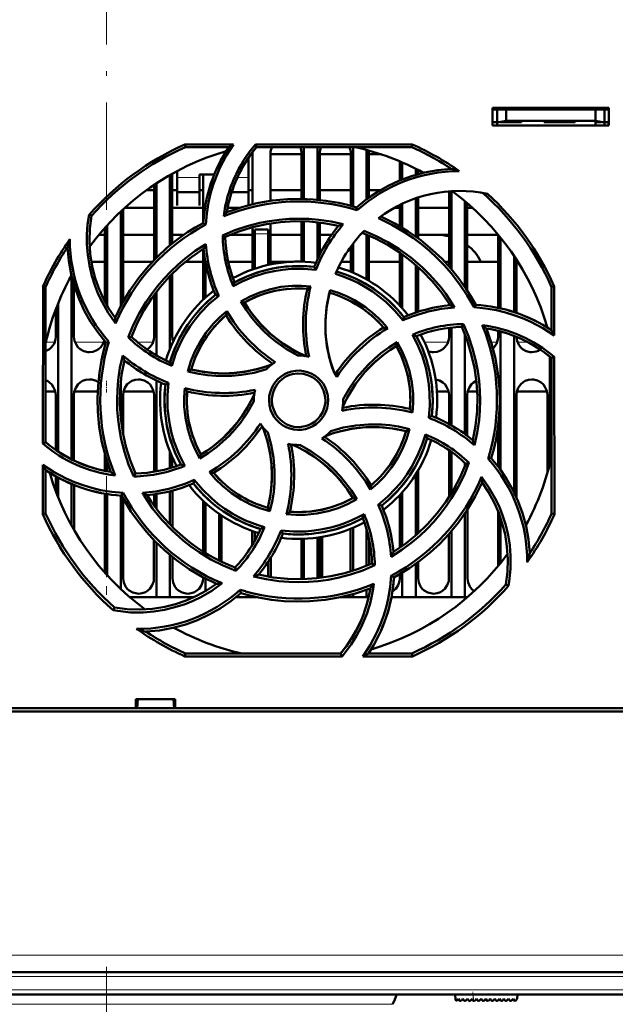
# Model space of a CAD drawing. Extents: x -1438 to 1837, y -1689 to 607.
# Tile 12 of 92: x 287 to 354, y -1484 to -1374. Entities that reach past the tile are written whole.
import ezdxf

# ---------------------------------------------------------------- set-up
doc = ezdxf.new("R2010")
doc.units = 0
doc.linetypes.add('DASHDOT', pattern=[18.5, 12, -3, 0.5, -3])

msp = doc.modelspace()

# ---------------------------------------------------------------- linework, layer by layer
at = {"color": 7, "linetype": 'DASHDOT', "lineweight": 18}
for p, q in [((296.79, -1395.23), (296.79, -1368.52)), ((296.79, -1479.81), (296.79, -1529.21)), ((414.95, -1480.9), (178.64, -1480.9)), ((414.74, -1482.4), (178.85, -1482.4))]:
    msp.add_line(p, q, dxfattribs=at)
at = {"color": 7, "lineweight": 50}
for p, q in [((339.99, -1385.8), (339.99, -1383.8)), ((339.99, -1383.8), (352.99, -1383.8)), ((339.99, -1384.01), (352.99, -1384.01)), ((340.49, -1384.01), (340.49, -1385.45)), ((341.49, -1385.28), (341.49, -1384.01)), ((351.49, -1384.01), (351.49, -1385.28)), ((352.49, -1384.01), (352.49, -1385.45)), ((352.99, -1383.8), (352.99, -1385.8)), ((339.99, -1385.4), (340.49, -1385.4)), ((340.49, -1385.45), (341.49, -1385.28)), ((341.49, -1385.4), (340.83, -1385.4)), ((341.49, -1385.28), (351.49, -1385.28)), ((343.24, -1385.4), (341.49, -1385.4)), ((343.24, -1385.28), (343.24, -1385.4)), ((343.24, -1385.28), (343.24, -1385.4)), ((343.24, -1385.28), (343.24, -1385.4)), ((343.24, -1385.4), (343.24, -1385.28)), ((343.24, -1385.28), (343.24, -1385.4)), ((345.74, -1385.4), (345.74, -1385.28)), ((347.49, -1385.4), (345.74, -1385.4)), ((349.24, -1385.4), (347.49, -1385.4)), ((349.24, -1385.28), (349.24, -1385.4)), ((349.24, -1385.28), (349.24, -1385.4)), ((349.24, -1385.28), (349.24, -1385.4)), ((349.24, -1385.28), (349.24, -1385.4)), ((349.24, -1385.28), (349.24, -1385.4)), ((349.24, -1385.28), (349.24, -1385.4)), ((349.24, -1385.28), (349.24, -1385.4)), ((351.49, -1385.28), (352.49, -1385.45)), ((352.15, -1385.4), (351.49, -1385.4)), ((351.49, -1385.4), (351.49, -1385.8)), ((352.49, -1385.4), (352.99, -1385.4)), ((352.96, -1385.8), (352.97, -1385.4)), ((352.99, -1385.8), (339.99, -1385.8)), ((340.49, -1385.8), (340.49, -1385.45)), ((352.49, -1385.45), (352.49, -1385.8)), ((305.58, -1387.91), (311.01, -1387.91)), ((305.64, -1388.2), (305.58, -1387.91)), ((310.48, -1388.2), (305.64, -1388.2)), ((313.46, -1387.91), (331, -1387.91)), ((313.59, -1388.2), (313.46, -1387.91)), ((330.94, -1388.2), (313.59, -1388.2)), ((318.89, -1388.2), (318.89, -1394)), ((320.39, -1388.2), (320.39, -1394.09)), ((324.39, -1388.2), (324.39, -1394.84)), ((325.89, -1388.51), (325.89, -1394.03)), ((331, -1387.91), (330.94, -1388.2)), ((312.69, -1391.8), (312.69, -1389.38)), ((313.13, -1389.01), (312.95, -1389.01)), ((313.13, -1394.59), (313.13, -1388.9)), ((315.15, -1388.9), (315.15, -1394.21)), ((318.63, -1389.01), (315.15, -1389.01)), ((318.63, -1394), (318.63, -1388.9)), ((320.65, -1388.9), (320.65, -1394.12)), ((324.13, -1389.01), (320.65, -1389.01)), ((324.13, -1394.77), (324.13, -1388.9)), ((326.15, -1388.9), (326.15, -1393.84)), ((327.53, -1389.01), (326.15, -1389.01)), ((329.63, -1391.92), (329.63, -1389.81)), ((304.69, -1390.88), (304.69, -1391.8)), ((329.89, -1389.92), (329.89, -1391.81)), ((331.39, -1390.62), (331.39, -1391.3)), ((331.65, -1390.76), (331.65, -1391.23)), ((303.89, -1391.32), (303.89, -1399.2)), ((304.15, -1391.18), (304.15, -1398.99)), ((304.69, -1391.8), (304.69, -1394.75)), ((307.19, -1391.25), (308.86, -1391.25)), ((307.19, -1391.8), (307.19, -1391.25)), ((307.19, -1394.75), (307.19, -1391.8)), ((307.63, -1396.56), (307.63, -1391.25)), ((312.69, -1394.7), (312.69, -1391.8)), ((301.28, -1393.01), (302.13, -1393.01)), ((302.13, -1393.01), (301.28, -1393.01)), ((302.13, -1400.84), (302.13, -1392.41)), ((302.39, -1392.24), (302.39, -1400.58)), ((304.15, -1393.01), (304.69, -1393.01)), ((304.7, -1393.01), (304.15, -1393.01)), ((307.19, -1393.01), (307.63, -1393.01)), ((307.63, -1393.01), (307.2, -1393.01)), ((312.71, -1393.01), (313.13, -1393.01)), ((313.13, -1393.01), (312.71, -1393.01)), ((315.15, -1393.01), (318.63, -1393.01)), ((318.63, -1393.01), (315.15, -1393.01)), ((320.65, -1393.01), (324.13, -1393.01)), ((324.13, -1393.01), (320.65, -1393.01)), ((326.15, -1393.01), (327.43, -1393.01)), ((327.43, -1393.01), (326.15, -1393.01)), ((335.39, -1393.13), (335.39, -1401.87)), ((304.69, -1393.25), (307.19, -1393.25)), ((310.8, -1393.25), (312.69, -1393.25)), ((331.39, -1393.92), (331.39, -1398.2)), ((331.65, -1393.84), (331.65, -1398.39)), ((335.13, -1401.57), (335.13, -1393.14)), ((298.65, -1395.16), (298.66, -1405.51)), ((302.13, -1395.01), (298.82, -1395.01)), ((307.63, -1395.01), (304.15, -1395.01)), ((304.69, -1394.75), (304.69, -1394.75)), ((307.19, -1394.75), (307.19, -1394.75)), ((311.61, -1395.01), (310.35, -1395.01)), ((324.83, -1395.27), (324.75, -1394.94)), ((329.63, -1395.01), (328.98, -1395.01)), ((329.63, -1397.06), (329.63, -1394.66)), ((329.89, -1394.53), (329.89, -1397.21)), ((335.13, -1395.01), (331.65, -1395.01)), ((336.89, -1394.25), (336.89, -1403.83)), ((337.15, -1394.47), (337.16, -1404.23)), ((337.77, -1395.01), (337.15, -1395.01)), ((295.12, -1395.9), (294.85, -1395.77)), ((298.39, -1395.4), (298.39, -1405.99)), ((296.63, -1405.49), (296.63, -1397.21)), ((296.89, -1396.92), (296.89, -1405.97)), ((307.9, -1396.86), (307.62, -1396.69)), ((313.13, -1401.88), (313.13, -1397.17)), ((313.39, -1397.9), (313.39, -1397.4)), ((314.89, -1397.4), (313.39, -1397.4)), ((314.89, -1397.9), (314.89, -1397.4)), ((315.15, -1396.74), (315.15, -1401.32)), ((318.63, -1401), (318.63, -1396.5)), ((318.89, -1396.5), (318.89, -1401.01)), ((320.39, -1396.6), (320.39, -1400.79)), ((320.65, -1396.63), (320.65, -1400.24)), ((296.63, -1398.01), (295.95, -1398.01)), ((302.13, -1398.01), (298.65, -1398.01)), ((305.46, -1398.01), (304.15, -1398.01)), ((309.8, -1398.07), (310.09, -1398.25)), ((313.13, -1398.01), (310.66, -1398.01)), ((313.39, -1401.79), (313.39, -1397.9)), ((314.89, -1397.9), (314.89, -1401.37)), ((318.63, -1398.01), (315.15, -1398.01)), ((321.99, -1398.01), (320.65, -1398.01)), ((325.89, -1398), (325.89, -1402.99)), ((326.15, -1398.1), (326.15, -1403.14)), ((335.13, -1398.01), (331.65, -1398.01)), ((340.63, -1398.01), (337.15, -1398.01)), ((340.63, -1406.17), (340.63, -1398)), ((340.89, -1398.32), (340.89, -1406.24)), ((307.63, -1405.25), (307.63, -1399.57)), ((324.13, -1402.14), (324.13, -1399.32)), ((324.39, -1398.97), (324.39, -1402.25)), ((329.63, -1405.92), (329.63, -1400.02)), ((329.89, -1400.2), (329.89, -1406.21)), ((342.39, -1400.37), (342.39, -1406.64)), ((342.65, -1400.76), (342.66, -1406.73)), ((295.11, -1401.01), (296.63, -1401.01)), ((298.65, -1401.01), (301.97, -1401.01)), ((305.63, -1401.01), (307.63, -1401.01)), ((307.89, -1405), (307.89, -1401.1)), ((310.42, -1401.01), (313.13, -1401.01)), ((315.15, -1401.01), (317.67, -1401.01)), ((320.24, -1401.92), (320.04, -1401.6)), ((323.1, -1401.01), (324.13, -1401.01)), ((326.15, -1401.01), (329.63, -1401.01)), ((331.39, -1401.38), (331.39, -1406.7)), ((331.65, -1401.61), (331.66, -1406.61)), ((334.61, -1401.01), (335.13, -1401.01)), ((337.15, -1401.01), (340.63, -1401.01)), ((342.65, -1401.01), (342.81, -1401.01)), ((292.89, -1402.63), (292.89, -1423.1)), ((303.89, -1402.61), (303.89, -1410.76)), ((304.15, -1402.35), (304.16, -1409.4)), ((289.68, -1421.34), (289.7, -1403.78)), ((289.7, -1403.78), (289.99, -1403.84)), ((289.99, -1421.2), (289.99, -1403.84)), ((293.16, -1403.59), (293.16, -1409.4)), ((346.59, -1403.84), (346.89, -1403.78)), ((346.59, -1408.68), (346.59, -1403.84)), ((346.89, -1403.78), (346.89, -1409.25)), ((302.12, -1409.4), (302.13, -1404.72)), ((302.39, -1404.36), (302.39, -1411.48)), ((309.36, -1404.82), (309, -1404.72)), ((291.39, -1405.66), (291.39, -1422.24)), ((311.82, -1405.45), (312.23, -1405.56)), ((335.13, -1405.88), (335.13, -1405.7)), ((337.92, -1406.11), (338.1, -1405.83)), ((291.12, -1409.4), (291.13, -1406.34)), ((329.97, -1407.57), (330.06, -1407.2)), ((335.12, -1409.4), (335.12, -1408.4)), ((335.39, -1408.37), (335.39, -1419.31)), ((336.72, -1407.99), (336.53, -1408.3)), ((346.12, -1408.38), (346.12, -1408.35)), ((299.24, -1409.48), (299.59, -1409.4)), ((336.89, -1409.14), (336.89, -1420.28)), ((340.62, -1409.4), (340.62, -1408.74)), ((340.89, -1408.81), (340.89, -1424.27)), ((342.39, -1409.31), (342.39, -1426.78)), ((297.08, -1409.96), (296.74, -1410.03)), ((329.34, -1410.02), (329.22, -1410.44)), ((346.39, -1411.63), (346.39, -1423.66)), ((346.59, -1411.79), (346.89, -1411.65)), ((346.59, -1429.15), (346.59, -1411.79)), ((346.89, -1411.65), (346.91, -1429.22)), ((305.9, -1413.27), (306.28, -1413.05)), ((298.39, -1414.48), (298.39, -1418.49)), ((302.39, -1414.3), (302.39, -1424.45)), ((303.73, -1414.54), (303.39, -1414.74)), ((289.99, -1415.51), (291.07, -1415.51)), ((291.12, -1422.05), (291.12, -1415.9)), ((293.16, -1415.9), (293.16, -1423.24)), ((293.21, -1415.51), (295.81, -1415.51)), ((298.66, -1415.9), (298.66, -1420.34)), ((298.71, -1415.51), (302.07, -1415.51)), ((302.12, -1424.5), (302.12, -1415.9)), ((333.76, -1415.51), (335.07, -1415.51)), ((335.12, -1419.16), (335.12, -1415.9)), ((337.16, -1415.9), (337.16, -1420.48)), ((337.21, -1415.51), (338.27, -1415.51)), ((342.66, -1415.9), (342.67, -1427.36)), ((342.71, -1415.51), (346.07, -1415.51)), ((346.12, -1424.66), (346.12, -1415.9)), ((313.29, -1416.5), (313.29, -1416.6)), ((323.29, -1416.5), (323.29, -1416.39)), ((332.85, -1418.45), (333.19, -1418.25)), ((340.62, -1423.91), (340.62, -1419.28)), ((330.69, -1419.72), (330.31, -1419.94)), ((289.99, -1421.2), (289.68, -1421.34)), ((296.62, -1424.4), (296.62, -1422.55)), ((303.89, -1422.23), (303.89, -1424.08)), ((307.24, -1422.99), (307.36, -1422.56)), ((335.12, -1427.31), (335.12, -1422.09)), ((335.39, -1422.28), (335.39, -1426.87)), ((289.67, -1429.22), (289.68, -1423.71)), ((296.89, -1423.45), (296.89, -1424.45)), ((304.16, -1422.87), (304.16, -1424)), ((336.89, -1423.5), (336.89, -1423.85)), ((337.35, -1423.51), (336.99, -1423.59)), ((339.49, -1423.04), (339.84, -1422.96)), ((289.99, -1429.15), (289.99, -1424.31)), ((291.12, -1426.62), (291.12, -1424.99)), ((299.85, -1425.01), (300.05, -1424.69)), ((331.39, -1424.78), (331.39, -1431.61)), ((331.66, -1424.33), (331.67, -1431.37)), ((291.39, -1425.15), (291.39, -1427.33)), ((292.89, -1425.86), (292.89, -1430.49)), ((293.17, -1425.98), (293.17, -1430.98)), ((306.62, -1425.4), (306.52, -1425.79)), ((296.61, -1435.76), (296.62, -1426.94)), ((296.89, -1426.99), (296.89, -1436.07)), ((298.39, -1427.16), (298.39, -1437.59)), ((298.48, -1427.16), (298.68, -1426.86)), ((302.12, -1428.26), (302.12, -1427.02)), ((302.39, -1426.98), (302.39, -1428.63)), ((303.89, -1426.68), (303.89, -1430.37)), ((304.17, -1426.6), (304.17, -1430.65)), ((329.61, -1432.98), (329.62, -1427.08)), ((329.89, -1426.78), (329.89, -1432.79)), ((298.67, -1427.5), (298.67, -1436.4)), ((307.61, -1433.41), (307.62, -1427.73)), ((307.89, -1433.58), (307.89, -1427.99)), ((324.79, -1427.55), (324.35, -1427.43)), ((327.19, -1428.17), (327.58, -1428.27)), ((289.99, -1429.15), (289.67, -1429.22)), ((309.39, -1434.4), (309.39, -1429.19)), ((309.67, -1429.37), (309.67, -1434.54)), ((315.07, -1428.91), (314.85, -1428.51)), ((336.89, -1429.16), (336.89, -1438.5)), ((337.17, -1428.74), (337.17, -1436.4)), ((340.61, -1435.01), (340.62, -1428.93)), ((346.91, -1429.22), (346.59, -1429.15)), ((340.89, -1429.68), (340.89, -1434.67)), ((313.11, -1432.67), (313.11, -1431.11)), ((313.39, -1432.2), (313.39, -1431.2)), ((316.33, -1431.04), (316.54, -1431.39)), ((324.11, -1435.63), (324.11, -1430.86)), ((324.39, -1430.74), (324.39, -1435.54)), ((325.89, -1430.93), (325.89, -1434.99)), ((335.11, -1436.4), (335.11, -1431.44)), ((335.39, -1431.12), (335.39, -1438.5)), ((302.11, -1436.4), (302.11, -1432.13)), ((302.39, -1432.42), (302.39, -1438.5)), ((318.61, -1436.4), (318.61, -1431.99)), ((318.89, -1431.98), (318.89, -1436.49)), ((320.39, -1431.85), (320.39, -1436.38)), ((320.67, -1431.81), (320.67, -1436.35)), ((320.94, -1431.77), (320.94, -1436.32)), ((326.17, -1432.02), (326.17, -1434.88)), ((303.89, -1433.78), (303.89, -1438.5)), ((304.17, -1434.01), (304.17, -1436.4)), ((314.89, -1434.54), (314.89, -1436.2)), ((315.17, -1434.1), (315.17, -1436.25)), ((326.82, -1434.94), (326.49, -1434.74)), ((331.39, -1434.79), (331.39, -1438.5)), ((331.67, -1434.59), (331.67, -1436.4)), ((311.19, -1435.19), (311.28, -1435.57)), ((329.61, -1436.4), (329.61, -1435.94)), ((329.89, -1435.77), (329.89, -1438.5)), ((307.61, -1436.4), (307.61, -1436.3)), ((307.89, -1437.82), (307.89, -1436.45)), ((318.61, -1436.49), (318.61, -1436.4)), ((328.65, -1436.1), (328.96, -1436.3)), ((341.46, -1437.09), (341.76, -1437.24)), ((311.83, -1438.05), (311.75, -1437.68)), ((311.81, -1438.06), (311.85, -1438.05)), ((324.39, -1438.15), (324.39, -1438.5)), ((325.89, -1437.67), (325.89, -1438.5)), ((302.39, -1438.5), (299.4, -1438.5)), ((303.89, -1438.5), (302.39, -1438.5)), ((306.61, -1438.5), (303.89, -1438.5)), ((313.39, -1438.5), (311.3, -1438.5)), ((313.39, -1438.5), (313.39, -1438.46)), ((313.57, -1438.5), (313.39, -1438.5)), ((324.39, -1438.5), (323.02, -1438.5)), ((325.89, -1438.5), (324.39, -1438.5)), ((326.12, -1438.5), (325.89, -1438.5)), ((329.89, -1438.5), (328.68, -1438.5)), ((331.39, -1438.5), (329.89, -1438.5)), ((335.39, -1438.5), (331.39, -1438.5)), ((336.89, -1438.5), (335.39, -1438.5)), ((337.19, -1438.5), (336.89, -1438.5)), ((297.69, -1439.66), (297.54, -1439.97)), ((305.57, -1445.13), (305.64, -1444.8)), ((305.64, -1444.8), (322.99, -1444.8)), ((322.99, -1444.8), (323.15, -1445.13)), ((326.11, -1444.8), (330.94, -1444.8)), ((330.94, -1444.8), (331.02, -1445.13)), ((323.15, -1445.13), (305.57, -1445.13)), ((331.02, -1445.13), (325.47, -1445.13)), ((300.09, -1450.9), (300.09, -1449.9)), ((300.09, -1449.9), (304.49, -1449.9)), ((300.23, -1450.9), (300.29, -1449.9)), ((304.29, -1449.9), (304.36, -1450.9)), ((304.49, -1449.9), (304.49, -1450.9)), ((423.27, -1451.3), (170.31, -1451.3)), ((180.49, -1450.9), (300.09, -1450.9)), ((300.09, -1450.9), (300.23, -1450.9)), ((300.14, -1450.9), (304.44, -1450.9)), ((304.36, -1450.9), (304.49, -1450.9)), ((304.49, -1450.9), (413.09, -1450.9)), ((395.25, -1480.4), (198.33, -1480.4)), ((395.08, -1482.9), (198.5, -1482.9)), ((335.79, -1482.9), (335.84, -1483.48)), ((342.79, -1482.9), (342.75, -1483.4)), ((336.01, -1483.54), (336.16, -1483.4)), ((336.16, -1483.4), (336.3, -1483.6)), ((336.46, -1483.61), (336.67, -1483.4)), ((336.67, -1483.4), (336.81, -1483.6)), ((336.97, -1483.61), (337.18, -1483.4)), ((337.18, -1483.4), (337.32, -1483.6)), ((337.48, -1483.61), (337.69, -1483.4)), ((337.69, -1483.4), (337.83, -1483.6)), ((338.2, -1483.4), (337.99, -1483.61)), ((338.34, -1483.6), (338.2, -1483.4)), ((338.71, -1483.4), (338.5, -1483.61)), ((338.85, -1483.6), (338.71, -1483.4)), ((339.22, -1483.4), (339.01, -1483.61)), ((339.36, -1483.6), (339.22, -1483.4)), ((339.73, -1483.4), (339.52, -1483.61)), ((339.87, -1483.6), (339.73, -1483.4)), ((340.24, -1483.4), (340.03, -1483.61)), ((340.38, -1483.6), (340.24, -1483.4)), ((340.75, -1483.4), (340.54, -1483.61)), ((340.89, -1483.6), (340.75, -1483.4)), ((341.26, -1483.4), (341.05, -1483.61)), ((341.4, -1483.6), (341.26, -1483.4)), ((341.77, -1483.4), (341.56, -1483.61)), ((341.91, -1483.6), (341.77, -1483.4)), ((342.28, -1483.4), (342.07, -1483.61)), ((342.42, -1483.59), (342.28, -1483.4)), ((342.75, -1483.4), (342.58, -1483.6))]:
    msp.add_line(p, q, dxfattribs=at)
at = {"color": 7, "linetype": 'DASHDOT', "lineweight": 18, "ltscale": 0.003525}
for p, q in [((341.49, -1385.27), (341.49, -1385.41)), ((347.49, -1385.27), (347.49, -1385.41))]:
    msp.add_line(p, q, dxfattribs=at)
at = {"color": 7, "lineweight": 18}
for p, q in [((307.19, -1391.62), (304.69, -1391.62)), ((312.69, -1391.62), (311.43, -1391.62)), ((313.39, -1397.9), (314.89, -1397.9)), ((290.03, -1410.01), (291, -1410.01)), ((293.28, -1410.01), (296.5, -1410.01)), ((300.28, -1410.01), (302, -1410.01)), ((332.37, -1410.01), (335, -1410.01)), ((339.84, -1410.01), (340.5, -1410.01)), ((342.78, -1410.01), (343.92, -1410.01)), ((395.25, -1478.53), (198.33, -1478.53)), ((395.25, -1480.9), (198.33, -1480.9)), ((395.08, -1482.4), (198.5, -1482.4)), ((337.86, -1483.63), (337.8, -1482.9)), ((296.79, -1484.01), (264.79, -1484.01)), ((328.79, -1484.01), (296.79, -1484.01))]:
    msp.add_line(p, q, dxfattribs=at)
at = {"color": 7, "linetype": 'DASHDOT', "lineweight": 18, "ltscale": 0.045015}
msp.add_line((315.04, -1397.9), (313.24, -1397.9), dxfattribs=at)
at = {"color": 7, "linetype": 'DASHDOT', "lineweight": 18, "ltscale": 0.033011}
msp.add_line((296.79, -1415.62), (296.79, -1414.3), dxfattribs=at)
at = {"color": 7, "linetype": 'DASHDOT', "lineweight": 18, "ltscale": 0.331921}
msp.add_line((296.79, -1424.99), (296.79, -1438.26), dxfattribs=at)
at = {"color": 7, "linetype": 'DASHDOT', "lineweight": 18, "ltscale": 0.083102}
msp.add_line((296.79, -1485.94), (296.79, -1482.62), dxfattribs=at)
at = {"color": 7, "linetype": 'DASHDOT', "lineweight": 18, "ltscale": 0.028003}
msp.add_line((337.87, -1483.74), (337.78, -1482.63), dxfattribs=at)
at = {"color": 7, "lineweight": 50}
for points in [[(311.01, -1387.91), (310.19, -1389.19), (309.49, -1390.53), (309.09, -1391.47), (308.74, -1392.43), (308.45, -1393.4), (308.22, -1394.39), (308.01, -1395.62), (307.9, -1396.86)], [(324.75, -1394.94), (325.88, -1394.03), (327.07, -1393.23), (328.31, -1392.53), (329.59, -1391.93), (330.93, -1391.44), (332.37, -1391.04), (333.85, -1390.77), (335.37, -1390.63)], [(310.27, -1395.47), (311.93, -1394.91), (313.62, -1394.48), (315.32, -1394.19), (317.03, -1394.03), (318.47, -1394), (319.91, -1394.05), (321.34, -1394.2), (322.78, -1394.45), (323.77, -1394.67), (324.75, -1394.94)], [(297.82, -1407.9), (297, -1406.73), (296.3, -1405.5), (295.88, -1404.63), (295.53, -1403.73), (295.16, -1402.6), (294.89, -1401.43), (294.7, -1400.25), (294.61, -1399.06), (294.61, -1397.96), (294.69, -1396.86), (294.85, -1395.77)], [(295.12, -1395.9), (294.94, -1397.32), (294.9, -1398.74), (294.99, -1400.14), (295.2, -1401.51), (295.51, -1402.73), (295.91, -1403.91), (296.41, -1405.07), (297.03, -1406.21), (297.76, -1407.3)], [(309.79, -1398.07), (311.15, -1397.5), (312.54, -1397.04), (313.95, -1396.67), (315.04, -1396.47), (316.13, -1396.32), (317.24, -1396.23), (318.35, -1396.21), (319.45, -1396.24), (320.54, -1396.33), (321.92, -1396.53), (323.29, -1396.83)], [(337.92, -1406.11), (337.15, -1404.78), (336.3, -1403.51), (335.37, -1402.3), (334.6, -1401.43), (333.8, -1400.6), (332.94, -1399.81), (332.05, -1399.06), (331.13, -1398.38), (330.18, -1397.74), (328.73, -1396.89), (327.22, -1396.16)], [(327.48, -1395.96), (329.06, -1396.74), (330.55, -1397.63), (331.96, -1398.62), (333.28, -1399.72), (334.33, -1400.71), (335.3, -1401.77), (336.21, -1402.89), (337.05, -1404.07), (337.59, -1404.94), (338.1, -1405.83)], [(297.76, -1407.3), (298.53, -1405.73), (299.42, -1404.24), (300.42, -1402.83), (301.51, -1401.5), (302.51, -1400.46), (303.56, -1399.48), (304.68, -1398.57), (305.87, -1397.73), (306.73, -1397.19), (307.62, -1396.69)], [(322.76, -1397), (321.13, -1396.7), (319.51, -1396.53), (317.88, -1396.5), (316.26, -1396.6), (314.68, -1396.82), (313.13, -1397.17), (311.6, -1397.65), (310.09, -1398.25)], [(335.24, -1405.87), (334.3, -1404.51), (333.27, -1403.24), (332.14, -1402.06), (330.92, -1400.99), (329.65, -1400.03), (328.3, -1399.18), (326.88, -1398.43), (325.39, -1397.8)], [(325.61, -1397.57), (326.96, -1398.15), (328.26, -1398.82), (329.5, -1399.58), (330.85, -1400.56), (332.12, -1401.64), (332.9, -1402.41), (333.65, -1403.22), (334.22, -1403.91), (334.76, -1404.62), (335.26, -1405.36), (335.74, -1406.13)], [(296.74, -1410.03), (295.83, -1408.9), (295.02, -1407.72), (294.32, -1406.48), (293.73, -1405.19), (293.24, -1403.86), (292.84, -1402.42), (292.57, -1400.93), (292.42, -1399.41)], [(299.24, -1409.48), (299.8, -1408.11), (300.45, -1406.8), (301.2, -1405.55), (301.82, -1404.64), (302.49, -1403.76), (303.21, -1402.91), (303.98, -1402.11), (304.78, -1401.36), (305.61, -1400.65), (306.73, -1399.81), (307.92, -1399.05)], [(307.67, -1399.55), (306.3, -1400.49), (305.03, -1401.52), (303.86, -1402.65), (302.79, -1403.86), (301.83, -1405.13), (300.98, -1406.48), (300.23, -1407.9), (299.59, -1409.4)], [(320.24, -1401.92), (318.84, -1401.8), (317.45, -1401.82), (316.5, -1401.91), (315.56, -1402.06), (314.62, -1402.27), (313.28, -1402.68), (311.99, -1403.21), (310.97, -1403.74)], [(311.12, -1403.32), (312.5, -1402.65), (313.91, -1402.14), (315.36, -1401.77), (316.84, -1401.55), (318.35, -1401.49), (319.2, -1401.52), (320.04, -1401.6)], [(329.97, -1407.57), (329.07, -1406.51), (328.07, -1405.53), (327.35, -1404.93), (326.57, -1404.36), (325.76, -1403.85), (324.94, -1403.39), (324.1, -1402.99), (323.27, -1402.66), (322.42, -1402.38)], [(311.82, -1405.45), (312.86, -1404.9), (313.94, -1404.45), (315.05, -1404.11), (316.32, -1403.84), (317.61, -1403.71), (318.62, -1403.7), (319.64, -1403.77)], [(319.27, -1404.03), (318.05, -1403.99), (316.85, -1404.07), (315.67, -1404.26), (314.51, -1404.57), (313.39, -1404.99), (312.23, -1405.56)], [(309.36, -1404.82), (308.29, -1405.72), (307.32, -1406.72), (306.72, -1407.46), (306.16, -1408.23), (305.64, -1409.04), (305.18, -1409.87), (304.57, -1411.24), (304.1, -1412.66)], [(322.3, -1413.5), (321.82, -1412.06), (321.48, -1410.59), (321.3, -1409.1), (321.28, -1407.61), (321.42, -1406.11), (321.58, -1405.15), (321.81, -1404.19)], [(321.73, -1404.48), (321.44, -1405.97), (321.29, -1407.47), (321.3, -1408.97), (321.46, -1410.46), (321.78, -1411.93), (322.02, -1412.72), (322.3, -1413.5)], [(318.19, -1411.5), (316.95, -1410.79), (315.78, -1409.98), (315.04, -1409.37), (314.34, -1408.72), (313.68, -1408.03), (313.06, -1407.29), (312.41, -1406.4), (311.82, -1405.45)], [(312.23, -1405.56), (312.65, -1406.22), (313.09, -1406.84), (314.07, -1408.01), (315.15, -1409.07), (315.85, -1409.65), (316.59, -1410.19), (317.37, -1410.69), (318.17, -1411.14), (319.01, -1411.55)], [(346.89, -1409.25), (345.62, -1408.43), (344.28, -1407.73), (343.34, -1407.32), (342.38, -1406.97), (341.42, -1406.68), (340.43, -1406.44), (339.18, -1406.23), (337.92, -1406.11)], [(305.9, -1413.27), (306.25, -1412.14), (306.69, -1411.06), (307.23, -1410.03), (307.94, -1408.94), (308.76, -1407.93), (309.47, -1407.21), (310.25, -1406.54)], [(337.78, -1420.97), (338.09, -1419.34), (338.26, -1417.71), (338.29, -1416.08), (338.19, -1414.46), (337.96, -1412.89), (337.61, -1411.33), (337.14, -1409.8), (336.53, -1408.29)], [(336.72, -1407.99), (337.29, -1409.35), (337.76, -1410.73), (338.12, -1412.14), (338.33, -1413.23), (338.48, -1414.33), (338.57, -1415.43), (338.6, -1416.54), (338.57, -1417.64), (338.48, -1418.73), (338.27, -1420.13), (337.97, -1421.53)], [(339.31, -1408.47), (339.87, -1410.14), (340.3, -1411.82), (340.59, -1413.52), (340.76, -1415.23), (340.79, -1416.67), (340.73, -1418.11), (340.59, -1419.55), (340.34, -1420.98), (340.11, -1421.97), (339.84, -1422.96)], [(289.99, -1411.02), (290.42, -1410.79), (290.65, -1410.58), (290.93, -1410.18), (291.09, -1409.72), (291.12, -1409.4)], [(293.16, -1409.4), (293.23, -1409.86), (293.43, -1410.31), (293.61, -1410.56), (293.84, -1410.77), (294.25, -1411.01), (294.71, -1411.12), (294.89, -1411.13)], [(301.36, -1410.83), (301.65, -1410.58), (301.93, -1410.18), (302.09, -1409.72), (302.12, -1409.4)], [(332.85, -1418.45), (332.97, -1417.07), (332.95, -1415.68), (332.87, -1414.74), (332.72, -1413.79), (332.51, -1412.85), (332.1, -1411.51), (331.57, -1410.21), (331.04, -1409.18)], [(331.47, -1409.33), (332.13, -1410.7), (332.65, -1412.11), (333.02, -1413.57), (333.24, -1415.05), (333.3, -1416.55), (333.27, -1417.4), (333.19, -1418.25)], [(333.39, -1411.13), (333.78, -1411.08), (334.16, -1410.95), (334.42, -1410.79), (334.65, -1410.58), (334.93, -1410.18), (335.09, -1409.72), (335.12, -1409.4)], [(340.03, -1410.7), (340.15, -1410.58), (340.43, -1410.18), (340.59, -1409.72), (340.62, -1409.4)], [(342.66, -1409.42), (342.73, -1409.87), (342.93, -1410.31), (343.11, -1410.56), (343.34, -1410.77), (343.75, -1411.01), (344.21, -1411.12), (344.39, -1411.13)], [(294.89, -1411.13), (295.28, -1411.08), (295.66, -1410.95), (295.92, -1410.79), (296.15, -1410.58), (296.4, -1410.23), (296.56, -1409.83)], [(297.27, -1424.52), (296.71, -1422.85), (296.28, -1421.17), (295.99, -1419.47), (295.83, -1417.76), (295.79, -1416.32), (295.85, -1414.88), (296, -1413.45), (296.24, -1412.01), (296.47, -1411.02), (296.74, -1410.03)], [(329.22, -1410.44), (328.57, -1410.85), (327.94, -1411.3), (326.77, -1412.27), (325.71, -1413.36), (325.13, -1414.06), (324.59, -1414.79), (324.09, -1415.57), (323.64, -1416.38), (323.24, -1417.21)], [(323.29, -1416.39), (323.99, -1415.14), (324.81, -1413.97), (325.42, -1413.23), (326.07, -1412.53), (326.77, -1411.87), (327.5, -1411.25), (328.39, -1410.6), (329.33, -1410.02)], [(330.75, -1417.47), (330.79, -1416.26), (330.72, -1415.06), (330.53, -1413.88), (330.22, -1412.72), (329.79, -1411.59), (329.22, -1410.43)], [(329.33, -1410.02), (329.88, -1411.05), (330.33, -1412.12), (330.68, -1413.23), (330.95, -1414.5), (331.09, -1415.79), (331.1, -1416.82), (331.03, -1417.86)], [(299.85, -1425.02), (299.28, -1423.66), (298.81, -1422.27), (298.45, -1420.85), (298.25, -1419.77), (298.1, -1418.68), (298.01, -1417.57), (297.98, -1416.46), (298.02, -1415.36), (298.11, -1414.27), (298.31, -1412.87), (298.62, -1411.48)], [(298.8, -1412.02), (298.49, -1413.65), (298.33, -1415.28), (298.29, -1416.91), (298.39, -1418.53), (298.62, -1420.1), (298.97, -1421.66), (299.44, -1423.19), (300.05, -1424.7)], [(306.27, -1413.05), (307.77, -1413.35), (309.27, -1413.5), (310.77, -1413.49), (312.26, -1413.32), (313.73, -1413), (314.52, -1412.77), (315.3, -1412.49)], [(306.28, -1413.05), (307.49, -1413.3), (308.71, -1413.45), (309.92, -1413.49), (311.13, -1413.44), (312.33, -1413.29), (313.53, -1413.05), (314.42, -1412.8), (315.3, -1412.49)], [(314.68, -1413.03), (313.31, -1413.42), (311.9, -1413.67), (310.47, -1413.79), (309.04, -1413.78), (308.09, -1413.69), (307.14, -1413.55), (305.9, -1413.27)], [(314.98, -1416.5), (315.01, -1416.05), (315.1, -1415.62), (315.24, -1415.21), (315.44, -1414.82), (315.7, -1414.44), (316, -1414.11), (316.33, -1413.83), (316.7, -1413.6), (317.11, -1413.41), (317.54, -1413.28), (317.97, -1413.2), (318.41, -1413.19), (318.84, -1413.24), (319.28, -1413.34), (319.7, -1413.51), (320.09, -1413.72), (320.43, -1413.98), (320.75, -1414.29), (321.02, -1414.64), (321.25, -1415.03), (321.42, -1415.43), (321.56, -1415.95), (321.6, -1416.5)], [(321.29, -1416.5), (321.24, -1415.95), (321.08, -1415.41), (320.82, -1414.89), (320.58, -1414.56), (320.3, -1414.26), (319.96, -1414.01), (319.6, -1413.8), (319.21, -1413.64), (318.81, -1413.54), (318.19, -1413.5), (317.57, -1413.58), (317.18, -1413.71), (316.8, -1413.89), (316.44, -1414.13), (316.14, -1414.4), (315.88, -1414.71), (315.59, -1415.21), (315.39, -1415.74), (315.3, -1416.29), (315.29, -1416.5)], [(291.12, -1415.9), (291.05, -1415.43), (290.85, -1414.98), (290.67, -1414.73), (290.44, -1414.52), (290.23, -1414.38), (289.99, -1414.27)], [(294.89, -1414.16), (294.5, -1414.21), (294.13, -1414.34), (293.86, -1414.5), (293.63, -1414.71), (293.36, -1415.11), (293.2, -1415.57), (293.16, -1415.9)], [(300.39, -1414.16), (300, -1414.21), (299.63, -1414.34), (299.36, -1414.5), (299.13, -1414.71), (298.86, -1415.11), (298.7, -1415.57), (298.66, -1415.9)], [(302.12, -1415.9), (302.05, -1415.43), (301.85, -1414.98), (301.67, -1414.73), (301.44, -1414.52), (301.03, -1414.28), (300.57, -1414.17), (300.39, -1414.16)], [(305.11, -1423.66), (304.45, -1422.29), (303.93, -1420.88), (303.56, -1419.42), (303.35, -1417.94), (303.29, -1416.44), (303.32, -1415.59), (303.39, -1414.74)], [(303.73, -1414.54), (303.62, -1415.94), (303.64, -1417.35), (303.73, -1418.29), (303.88, -1419.23), (304.09, -1420.18), (304.35, -1421.08), (304.88, -1422.49), (305.56, -1423.82)], [(307.24, -1422.99), (306.69, -1421.94), (306.24, -1420.86), (305.89, -1419.74), (305.62, -1418.47), (305.49, -1417.18), (305.48, -1416.16), (305.55, -1415.13)], [(335.12, -1415.9), (335.05, -1415.43), (334.85, -1414.98), (334.67, -1414.73), (334.44, -1414.52), (334.05, -1414.29), (333.62, -1414.18)], [(338.17, -1414.32), (337.86, -1414.5), (337.63, -1414.71), (337.36, -1415.11), (337.2, -1415.57), (337.16, -1415.9)], [(344.39, -1414.16), (344, -1414.21), (343.63, -1414.34), (343.36, -1414.5), (343.13, -1414.71), (342.86, -1415.11), (342.7, -1415.57), (342.66, -1415.9)], [(346.12, -1415.9), (346.05, -1415.43), (345.85, -1414.98), (345.67, -1414.73), (345.44, -1414.52), (345.03, -1414.28), (344.57, -1414.17), (344.39, -1414.16)], [(305.83, -1415.52), (305.79, -1416.73), (305.86, -1417.93), (306.06, -1419.12), (306.37, -1420.27), (306.79, -1421.4), (307.36, -1422.56)], [(307.36, -1422.56), (308.01, -1422.14), (308.64, -1421.69), (309.81, -1420.72), (310.87, -1419.63), (311.45, -1418.93), (311.99, -1418.2), (312.49, -1417.42), (312.94, -1416.61), (313.34, -1415.78)], [(313.29, -1416.6), (312.59, -1417.85), (311.78, -1419.02), (311.17, -1419.76), (310.52, -1420.46), (309.82, -1421.12), (309.09, -1421.74), (308.19, -1422.4), (307.24, -1422.99)], [(321.6, -1416.5), (321.57, -1416.94), (321.49, -1417.37), (321.34, -1417.78), (321.14, -1418.18), (320.89, -1418.55), (320.59, -1418.88), (320.26, -1419.16), (319.89, -1419.4), (319.48, -1419.58), (319.05, -1419.72), (318.62, -1419.79), (318.18, -1419.81), (317.74, -1419.76), (317.31, -1419.66), (316.89, -1419.49), (316.5, -1419.28), (316.15, -1419.02), (315.84, -1418.72), (315.56, -1418.37), (315.33, -1417.98), (315.16, -1417.57), (315.03, -1417.04), (314.98, -1416.5)], [(315.29, -1416.5), (315.35, -1417.04), (315.5, -1417.58), (315.76, -1418.1), (316, -1418.43), (316.29, -1418.73), (316.62, -1418.98), (316.98, -1419.19), (317.37, -1419.35), (317.77, -1419.45), (318.39, -1419.49), (319.01, -1419.41), (319.4, -1419.28), (319.78, -1419.1), (320.14, -1418.86), (320.44, -1418.59), (320.7, -1418.28), (320.99, -1417.78), (321.19, -1417.25), (321.28, -1416.7), (321.29, -1416.5)], [(314.85, -1428.51), (315.14, -1427.02), (315.29, -1425.52), (315.28, -1424.02), (315.12, -1422.53), (314.8, -1421.06), (314.56, -1420.27), (314.28, -1419.49)], [(314.85, -1428.51), (315.1, -1427.3), (315.24, -1426.08), (315.29, -1424.86), (315.24, -1423.66), (315.09, -1422.46), (314.84, -1421.26), (314.59, -1420.37), (314.28, -1419.49)], [(330.31, -1419.94), (328.81, -1419.64), (327.31, -1419.5), (325.81, -1419.5), (324.33, -1419.67), (322.85, -1419.99), (322.06, -1420.22), (321.28, -1420.5)], [(330.31, -1419.94), (329.09, -1419.69), (327.87, -1419.54), (326.66, -1419.5), (325.46, -1419.55), (324.25, -1419.7), (323.06, -1419.94), (322.16, -1420.19), (321.28, -1420.5)], [(321.91, -1419.95), (323.29, -1419.56), (324.69, -1419.31), (326.12, -1419.19), (327.56, -1419.21), (328.51, -1419.29), (329.46, -1419.44), (330.69, -1419.72)], [(314.84, -1420.11), (315.22, -1421.49), (315.48, -1422.9), (315.6, -1424.33), (315.58, -1425.76), (315.5, -1426.72), (315.36, -1427.66), (315.07, -1428.91)], [(330.69, -1419.72), (330.35, -1420.84), (329.91, -1421.91), (329.38, -1422.93), (328.67, -1424.02), (327.85, -1425.04), (327.12, -1425.79), (326.33, -1426.48)], [(327.19, -1428.17), (328.25, -1427.28), (329.22, -1426.29), (329.82, -1425.56), (330.39, -1424.79), (330.91, -1423.98), (331.57, -1422.74), (332.11, -1421.44), (332.47, -1420.32)], [(324.35, -1427.43), (323.94, -1426.77), (323.49, -1426.15), (322.51, -1424.98), (321.43, -1423.92), (320.73, -1423.34), (319.99, -1422.8), (319.22, -1422.3), (318.41, -1421.85), (317.57, -1421.44)], [(318.41, -1421.49), (319.66, -1422.2), (320.83, -1423.01), (321.57, -1423.62), (322.27, -1424.27), (322.93, -1424.97), (323.55, -1425.71), (324.2, -1426.6), (324.79, -1427.55)], [(289.68, -1423.71), (290.95, -1424.54), (292.29, -1425.24), (293.22, -1425.65), (294.18, -1426), (295.15, -1426.29), (296.14, -1426.53), (297.4, -1426.74), (298.68, -1426.86)], [(337.35, -1423.51), (336.8, -1424.87), (336.15, -1426.18), (335.41, -1427.44), (334.79, -1428.35), (334.12, -1429.24), (333.4, -1430.08), (332.64, -1430.89), (331.84, -1431.64), (331.01, -1432.35), (329.85, -1433.21), (328.63, -1433.99)], [(328.91, -1433.44), (330.28, -1432.51), (331.55, -1431.47), (332.72, -1430.34), (333.8, -1429.13), (334.75, -1427.86), (335.61, -1426.51), (336.35, -1425.09), (336.99, -1423.59)], [(339.84, -1422.96), (340.75, -1424.09), (341.56, -1425.27), (342.26, -1426.51), (342.85, -1427.8), (343.34, -1429.13), (343.74, -1430.57), (344.01, -1432.06), (344.16, -1433.58)], [(315.07, -1428.91), (313.96, -1428.57), (312.89, -1428.13), (311.87, -1427.6), (310.78, -1426.89), (309.76, -1426.06), (309.01, -1425.33), (308.31, -1424.53)], [(306.62, -1425.4), (307.53, -1426.47), (308.53, -1427.45), (309.27, -1428.06), (310.04, -1428.62), (310.85, -1429.14), (311.67, -1429.59), (312.35, -1429.92), (313.05, -1430.21), (313.76, -1430.46), (314.48, -1430.67)], [(338.83, -1425.69), (338.05, -1427.26), (337.16, -1428.75), (336.16, -1430.16), (335.07, -1431.49), (334.07, -1432.53), (333.02, -1433.51), (331.9, -1434.42), (330.71, -1435.26), (329.85, -1435.8), (328.96, -1436.3)], [(338.75, -1425.06), (339.58, -1426.23), (340.29, -1427.46), (340.71, -1428.33), (341.07, -1429.22), (341.44, -1430.36), (341.72, -1431.52), (341.9, -1432.7), (342, -1433.9), (341.99, -1435.33), (341.84, -1436.75), (341.76, -1437.24)], [(341.46, -1437.09), (341.64, -1435.67), (341.69, -1434.25), (341.6, -1432.85), (341.38, -1431.48), (341.07, -1430.26), (340.67, -1429.08), (340.17, -1427.92), (339.55, -1426.78), (338.83, -1425.69)], [(309.1, -1437.03), (307.52, -1436.25), (306.03, -1435.36), (304.62, -1434.37), (303.3, -1433.27), (302.26, -1432.28), (301.28, -1431.22), (300.37, -1430.1), (299.53, -1428.92), (298.99, -1428.05), (298.48, -1427.16)], [(301.04, -1427.23), (301.96, -1428.59), (302.99, -1429.87), (304.13, -1431.07), (305.36, -1432.17), (306.24, -1432.86), (307.15, -1433.49), (308.47, -1434.29), (309.84, -1434.98), (311.28, -1435.57)], [(324.79, -1427.55), (323.76, -1428.1), (322.7, -1428.54), (321.6, -1428.89), (320.33, -1429.16), (319.03, -1429.3), (317.97, -1429.31), (316.91, -1429.24)], [(317.31, -1428.96), (318.53, -1429), (319.73, -1428.92), (320.91, -1428.73), (322.07, -1428.42), (323.2, -1428), (324.35, -1427.43)], [(316.33, -1431.04), (317.7, -1431.16), (319.08, -1431.15), (320.02, -1431.06), (320.96, -1430.91), (321.9, -1430.71), (322.81, -1430.45), (323.54, -1430.19), (324.25, -1429.9), (324.94, -1429.58), (325.62, -1429.21)], [(325.46, -1429.67), (324.09, -1430.34), (322.67, -1430.85), (321.22, -1431.22), (319.74, -1431.44), (318.23, -1431.5), (317.39, -1431.47), (316.54, -1431.39)], [(326.82, -1434.94), (325.47, -1435.51), (324.08, -1435.98), (322.67, -1436.34), (321.58, -1436.55), (320.48, -1436.7), (319.38, -1436.79), (318.27, -1436.82), (317.18, -1436.79), (316.09, -1436.7), (314.65, -1436.49), (313.23, -1436.18)], [(313.82, -1435.99), (315.45, -1436.29), (317.08, -1436.46), (318.7, -1436.49), (320.32, -1436.39), (321.9, -1436.17), (323.45, -1435.82), (324.99, -1435.34), (326.49, -1434.74)], [(309.74, -1436.95), (308.58, -1437.78), (307.35, -1438.49), (306.48, -1438.91), (305.59, -1439.27), (304.45, -1439.64), (303.29, -1439.92), (302.11, -1440.11), (300.92, -1440.21), (299.49, -1440.2), (298.06, -1440.05), (297.54, -1439.97)], [(297.69, -1439.66), (299.12, -1439.84), (300.53, -1439.89), (301.93, -1439.8), (303.31, -1439.58), (304.52, -1439.28), (305.71, -1438.88), (306.87, -1438.37), (308, -1437.76), (309.1, -1437.03)], [(298.67, -1436.4), (298.74, -1436.86), (298.94, -1437.3), (299.12, -1437.56), (299.35, -1437.77), (299.76, -1438), (300.22, -1438.11), (300.39, -1438.12)], [(300.39, -1438.12), (300.79, -1438.07), (301.16, -1437.94), (301.42, -1437.77), (301.65, -1437.56), (301.92, -1437.16), (302.08, -1436.7), (302.11, -1436.4)], [(304.17, -1436.4), (304.24, -1436.86), (304.44, -1437.3), (304.62, -1437.56), (304.85, -1437.77), (305.26, -1438), (305.72, -1438.11), (305.89, -1438.12)], [(305.89, -1438.12), (306.29, -1438.07), (306.66, -1437.94), (306.92, -1437.77), (307.15, -1437.56), (307.42, -1437.16), (307.58, -1436.7), (307.61, -1436.4)], [(325.47, -1445.13), (326.3, -1443.86), (327.01, -1442.52), (327.42, -1441.59), (327.77, -1440.63), (328.07, -1439.66), (328.31, -1438.68), (328.52, -1437.4), (328.65, -1436.1)], [(328.79, -1437.86), (329.15, -1437.56), (329.42, -1437.16), (329.58, -1436.7), (329.61, -1436.4)], [(331.67, -1436.4), (331.74, -1436.86), (331.94, -1437.3), (332.12, -1437.56), (332.35, -1437.77), (332.76, -1438), (333.22, -1438.11), (333.39, -1438.12)], [(333.39, -1438.12), (333.79, -1438.07), (334.16, -1437.94), (334.42, -1437.77), (334.65, -1437.56), (334.92, -1437.16), (335.08, -1436.7), (335.11, -1436.4)], [(337.17, -1436.4), (337.24, -1436.86), (337.44, -1437.3), (337.62, -1437.56), (337.93, -1437.83)], [(311.83, -1438.05), (310.7, -1438.96), (309.51, -1439.76), (308.28, -1440.46), (306.99, -1441.06), (305.66, -1441.55), (304.21, -1441.95), (302.73, -1442.22), (301.21, -1442.36)], [(326.31, -1437.52), (324.65, -1438.08), (322.97, -1438.51), (321.26, -1438.8), (319.55, -1438.96), (318.11, -1438.99), (316.68, -1438.94), (315.24, -1438.79), (313.81, -1438.55), (312.82, -1438.32), (311.83, -1438.05)]]:
    msp.add_lwpolyline(points, dxfattribs=at)
for centre, radius, start, end in [((318.27, -1416.49), 31.27, 113.9462, 138.4836), ((318.29, -1416.5), 29, 106.2315, 143.7055), ((325.1, -1397.84), 17.51, 146.5977, 176.2301), ((325.07, -1397.84), 15.28, 139.4824, 172.7954), ((325.12, -1397.85), 15.04, 140.0655, 170.9045), ((328.51, -1421.67), 38.02, 117.4073, 118.3144), ((316.92, -1388.93), 1.77, 155.5602, 178.9273), ((316.86, -1388.93), 1.77, 1.0727, 24.4421), ((322.42, -1388.93), 1.77, 155.5602, 178.9273), ((322.36, -1388.93), 1.77, 1.0727, 24.4421), ((318.29, -1416.5), 29, 61.2346, 77.3856), ((327.71, -1388.9), 1.56, 168.3955, 179.7115), ((318.31, -1416.45), 30.95, 56.5499, 65.9119), ((318.31, -1416.5), 31.28, 54.9732, 66.0518), ((311.7, -1388.9), 1.43, 0.0335, 4.9192), ((336.29, -1408.09), 17.2, 90.1057, 131.8026), ((329.38, -1412.75), 22.92, 72.5342, 74.849), ((336.29, -1408.1), 15, 77.9013, 127.2204), ((318.29, -1416.5), 29, 16.2315, 53.7112), ((318.34, -1416.49), 31.25, 24.004, 47.5394), ((318.29, -1416.48), 22.2, 72.8817, 112.171), ((326.26, -1408.44), 20.58, 140.9603, 142.5579), ((318.29, -1416.48), 22.19, 117.921, 157.2557), ((336.2, -1408.05), 17.4, 140.5836, 158.2404), ((336.31, -1408.09), 17.22, 139.1507, 158.9948), ((329.85, -1417.73), 21.9, 107.4313, 108.8722), ((318.27, -1416.51), 31.28, 144.8592, 155.9889), ((314.55, -1405.41), 22.92, 162.4699, 164.8432), ((309.9, -1398.48), 17.21, 180.0839, 221.8335), ((325.18, -1397.83), 15.38, 180.9083, 202.6127), ((324.97, -1397.86), 14.89, 181.5346, 201.5293), ((336.29, -1408.1), 15, 135.4073, 157.5941), ((333.79, -1403.51), 5.5, 75.9197, 90), ((318.24, -1416.47), 30.95, 146.5499, 155.9119), ((327.48, -1409.26), 22.06, 152.4404, 153.8818), ((324.98, -1397.86), 17.4, 185.5807, 203.2376), ((325.03, -1397.83), 17.16, 184.1017, 204.0342), ((333.79, -1403.51), 5.5, 27.0357, 52.3229), ((318.29, -1416.5), 15.5, 82.7584, 118.2828), ((318.29, -1416.49), 14.99, 83.2757, 118.5529), ((318.29, -1416.5), 15.5, 37.7587, 73.2846), ((318.29, -1416.5), 29, 151.2345, 167.3963), ((318.3, -1416.49), 14.99, 38.2765, 73.5554), ((331.81, -1410.79), 21.99, 160.1302, 161.2944), ((318.29, -1416.49), 12.49, 85.4943, 119.0148), ((336.07, -1408.1), 17.28, 166.4009, 191.5798), ((336.37, -1408.09), 17.28, 165.5243, 191.8456), ((329.31, -1417.71), 16.97, 124.7597, 126.2991), ((318.29, -1416.5), 15.5, 127.7586, 163.2809), ((318.28, -1416.49), 14.99, 128.2762, 163.5492), ((336.29, -1408.1), 15, 164.888, 180), ((318.3, -1416.49), 12.49, 40.493, 74.0192), ((318.41, -1416.33), 12.6, 38.6636, 74.3515), ((336.94, -1423.22), 17.14, 94.019, 114.0091), ((336.93, -1423.19), 17.4, 95.5807, 113.2375), ((325.54, -1425.65), 22.02, 62.402, 63.8774), ((336.95, -1423.3), 17.52, 56.5978, 86.2296), ((318.84, -1405.09), 21.2, 185.9958, 187.609), ((318.29, -1416.49), 12.49, 130.4968, 164.0121), ((326.75, -1409.5), 16.77, 169.8225, 171.397), ((324.92, -1397.99), 17.28, 211.4005, 236.5795), ((325.12, -1397.78), 17.26, 210.4821, 236.8462), ((336.29, -1408.1), 15, 180, 201.1101), ((336.8, -1423.13), 17.28, 121.4006, 146.5794), ((336.99, -1423.31), 17.23, 120.4639, 146.8631), ((325.11, -1425.74), 17.57, 79.6987, 81.2045), ((336.97, -1423.39), 15.41, 90.9365, 112.6669), ((336.93, -1423.18), 14.89, 91.5347, 111.5294), ((318.28, -1416.48), 22.2, 342.8109, 22.1528), ((336.96, -1423.29), 15.3, 49.5188, 82.9273), ((326.31, -1424.52), 20.65, 50.9705, 52.6248), ((336.93, -1423.33), 15.04, 50.0655, 80.9048), ((309.93, -1398.47), 15.34, 225.8399, 247.6867), ((309.83, -1398.59), 14.89, 226.5453, 246.5403), ((305.84, -1409.37), 1.68, 180.7762, 199.2149), ((323.63, -1431.17), 23.21, 70.2684, 71.3931), ((318.3, -1416.49), 14.99, 353.2776, 28.5536), ((318.29, -1416.5), 15.5, 352.7585, 28.2828), ((313.17, -1426.68), 37.96, 27.3377, 28.31), ((318.3, -1416.47), 22.2, 162.9283, 202.3149), ((318.3, -1416.49), 12.49, 355.494, 29.0174), ((309.9, -1398.46), 17.23, 229.0713, 249.003), ((319.54, -1404.94), 21.92, 197.3633, 198.8707), ((318.29, -1416.5), 5, 76.4719, 91.1148), ((333.39, -1409.37), 1.76, 250.1193, 269.9834), ((344.39, -1409.38), 1.74, 269.9062, 302.9076), ((309.84, -1398.58), 17.4, 230.5837, 248.2405), ((323.15, -1403.24), 21.24, 205.0665, 206.3051), ((318.29, -1416.5), 5, 121.4638, 136.1511), ((318.29, -1416.5), 5, 31.447, 36.7426), ((294.89, -1415.9), 1.74, 55.4093, 90.1212), ((318.29, -1416.5), 15.5, 172.7583, 208.2829), ((318.28, -1416.5), 14.99, 173.2768, 208.5496), ((309.9, -1398.4), 17.29, 255.4414, 281.7889), ((319.42, -1405.49), 16.89, 214.8012, 216.4058), ((318.29, -1416.5), 12.5, 175.5041, 209.0063), ((309.89, -1398.72), 17.28, 256.4009, 281.5799), ((318.29, -1416.5), 5, 166.4276, 180), ((318.29, -1416.5), 5, 346.4038, 360), ((326.68, -1434.56), 17.25, 75.4134, 101.8149), ((326.69, -1434.27), 17.28, 76.401, 101.5796), ((316.33, -1428.01), 17.86, 34.6192, 36.1407), ((326.74, -1434.41), 17.4, 50.5835, 68.2403), ((299.59, -1409.65), 17.25, 300.3572, 326.7831), ((299.78, -1409.86), 17.28, 301.4008, 326.5791), ((318.29, -1416.5), 5, 211.3845, 226.3134), ((326.68, -1434.5), 17.19, 48.9546, 68.9623), ((318.29, -1416.5), 5, 301.3676, 316.3118), ((311.66, -1435.01), 17.28, 31.4007, 56.5792), ((318.3, -1416.5), 12.49, 310.4962, 344.0168), ((326.66, -1434.54), 15.37, 45.878, 67.7705), ((310.83, -1431.11), 24.18, 25.3845, 26.5038), ((299.62, -1409.73), 15.29, 229.435, 263.0111), ((299.65, -1409.66), 15.04, 230.0658, 260.9039), ((300.22, -1424.87), 17.26, 345.3377, 11.7583), ((318.29, -1416.5), 5, 256.3596, 271.3443), ((300.51, -1424.89), 17.28, 346.4011, 11.5795), ((311.46, -1435.17), 17.22, 30.3302, 56.8017), ((318.3, -1416.5), 14.99, 308.2798, 343.5504), ((318.29, -1416.5), 15.5, 307.7588, 343.2808), ((326.75, -1434.4), 14.89, 46.5455, 66.5404), ((317.1, -1428.03), 21.86, 17.3012, 18.8572), ((318.29, -1416.5), 29, 331.2347, 347.3963), ((323.42, -1406.31), 37.97, 207.2825, 208.2987), ((299.61, -1409.62), 15.4, 270.9036, 292.7558), ((299.65, -1409.81), 14.89, 271.5344, 291.5292), ((312.12, -1404.35), 20.54, 250.0628, 251.3863), ((326.68, -1434.48), 17.18, 359.6304, 41.7745), ((299.63, -1409.69), 17.51, 236.5976, 266.2303), ((318.29, -1416.5), 29, 196.2314, 233.7055), ((310.19, -1408.57), 20.52, 230.9731, 232.7224), ((311.94, -1404.69), 20.17, 259.62, 260.9936), ((318.29, -1416.5), 12.5, 220.5047, 254.0071), ((299.64, -1409.74), 17.15, 273.9094, 294.0213), ((299.65, -1409.8), 17.4, 275.5823, 293.2382), ((318.29, -1416.5), 15.5, 217.7585, 253.2809), ((318.29, -1416.5), 15, 218.2815, 253.5446), ((308.09, -1423.12), 18.54, 349.5563, 351.0582), ((318.29, -1416.47), 22.2, 297.8212, 337.2302), ((317.62, -1427.92), 21.32, 6.0108, 7.6993), ((318.29, -1416.47), 22.2, 207.9027, 247.3431), ((315.02, -1418.65), 16.4, 209.9755, 211.5395), ((310.73, -1408.01), 21.28, 242.2135, 243.8381), ((318.29, -1416.5), 20, 212.0822, 249.2093), ((318.29, -1416.5), 12.49, 265.4999, 299.0134), ((311.55, -1435.13), 17.13, 3.8257, 23.986), ((311.6, -1435.13), 17.4, 5.5807, 23.2374), ((318.26, -1416.55), 31.27, 203.9047, 228.5089), ((306.29, -1413.81), 18.73, 304.5392, 306.0375), ((303.27, -1421.78), 23.54, 340.4121, 341.5913), ((311.41, -1435.19), 15.41, 0.926, 22.8202), ((318.32, -1416.54), 31.28, 324.7526, 336.0942), ((318.34, -1416.52), 30.95, 326.5499, 335.9119), ((318.29, -1416.5), 15.5, 262.7586, 298.2827), ((318.29, -1416.5), 15, 263.2821, 298.5485), ((311.61, -1435.13), 14.89, 1.5345, 21.5294), ((300.39, -1424.95), 14.88, 316.544, 336.5401), ((300.26, -1424.88), 15.36, 315.8501, 337.8266), ((300.27, -1424.87), 17.2, 318.8771, 338.9627), ((300.38, -1424.94), 17.4, 320.5836, 338.2403), ((305.8, -1413.23), 19.48, 295.0256, 296.4506), ((318.29, -1416.5), 29, 286.2315, 323.7053), ((309.18, -1423.75), 21.99, 332.2507, 333.8549), ((322.07, -1427.59), 22.88, 342.1848, 344.8371), ((306.76, -1415.29), 21.87, 287.2172, 288.8394), ((306.88, -1415.97), 21.17, 276.0043, 277.7626), ((318.3, -1416.47), 22.2, 254.4229, 292.2786), ((311.51, -1435.18), 15.31, 319.4728, 353.1424), ((311.48, -1435.15), 17.52, 326.5978, 356.2293), ((309.98, -1424.3), 21.01, 321.0136, 322.7838), ((300.29, -1424.87), 17.19, 269.6099, 311.804), ((319.28, -1412.28), 26.49, 253.4845, 254.8136), ((311.46, -1435.14), 15.04, 320.0658, 350.9048), ((318.31, -1416.56), 31.27, 293.968, 318.582), ((318.27, -1416.55), 31.27, 234.6392, 246.0312), ((307.2, -1420.28), 22.89, 252.1217, 254.8313), ((318.27, -1416.54), 30.95, 236.5499, 245.9119), ((318.29, -1416.5), 29, 241.2347, 257.3856), ((308.12, -1411.38), 37.95, 297.2133, 298.2943), ((326.29, -1482.35), 3, 326.4427, 349.5016), ((335.94, -1483.47), 0.1, 185, 315), ((336.38, -1483.54), 0.1, 215, 315), ((336.89, -1483.54), 0.1, 215, 315), ((337.4, -1483.54), 0.1, 215, 315), ((337.91, -1483.54), 0.1, 215, 315), ((338.42, -1483.54), 0.1, 215, 315), ((338.93, -1483.54), 0.1, 215, 315), ((339.44, -1483.54), 0.1, 215, 315), ((339.96, -1483.54), 0.1, 215, 315), ((340.47, -1483.54), 0.1, 215, 315), ((340.98, -1483.54), 0.1, 215, 315), ((341.49, -1483.54), 0.1, 215, 315), ((342, -1483.54), 0.1, 215, 315), ((342.5, -1483.53), 0.1, 215, 319.585)]:
    msp.add_arc(centre, radius, start, end, dxfattribs=at)
for centre, major_axis, ratio, start_param, end_param in [((12616.02, -18204.29), (12316.06, -16812.81), 0.038134, 3.133394, 3.149792), ((12912.96, -5630.74), (12604.47, -4238.49), 0.035668, 3.132152, 3.151038), ((7946.2, -4872.65), (7634.78, -3481.04), 0.041509, 3.13011, 3.153076), ((-16470.98, -13715.31), (16814.28, 12317.14), 0.038133, 6.274987, 6.291384), ((-11329.76, -18629.56), (-11656.46, -17225.51), 0.026218, 3.133262, 3.149924), ((17520.3, -13057.06), (17214.44, -11648.98), 0.026223, 3.133258, 3.149926), ((-8881.17, -15723.42), (-9206.22, -14317.45), 0.026518, 3.13361, 3.149573), ((13113.38, 13092.17), (-12798.23, -14501.27), 0.027193, 6.274586, 6.291779), ((-3896.06, -14011.47), (-4238.59, -12604.78), 0.035667, 3.132152, 3.151038), ((14622.67, -10614.32), (14314.9, -9204.59), 0.026519, 3.133609, 3.149572), ((-3137.72, -9044.09), (-3480.9, -7634.46), 0.041511, 3.13011, 3.153077), ((14823.69, -14208.7), (14497.99, -12795.34), 0.027196, 3.132993, 3.150188), ((-14189.85, 11378.13), (14500.74, -12797.77), 0.027194, 6.274586, 6.291779), ((-13988.42, 7782.82), (14317.23, -9206.09), 0.026517, 6.275203, 6.291165), ((3774.08, 6210.63), (-3480.68, -7633.99), 0.041511, 6.271702, 6.294669), ((-12474.74, -15922.83), (-12796.17, -14498.94), 0.027195, 3.132993, 3.150187), ((-16883.17, 10223.7), (17213.9, -11648.61), 0.026224, 6.274852, 6.29152), ((4532.12, 11176.93), (-4238.07, -12603.23), 0.03567, 6.273745, 6.292632), ((9516.54, 12888.55), (-9205.02, -14315.57), 0.026519, 6.275203, 6.291166), ((11959.5, 15786.46), (-11649.62, -17215.4), 0.026223, 6.274851, 6.291518), ((17108.74, 10883.18), (16815.46, 12318), 0.038131, 3.133395, 3.149791), ((-12274.43, 2797.09), (12602.52, -4237.83), 0.03567, 6.273743, 6.292631), ((-11981.48, 15374.08), (12318.1, -16815.59), 0.038131, 6.274988, 6.291384), ((-7310.48, 2040.05), (7635.64, -3481.44), 0.041508, 6.271704, 6.294669)]:
    msp.add_ellipse(centre, major_axis=major_axis, ratio=ratio, start_param=start_param, end_param=end_param, dxfattribs=at)

doc.saveas('drawing.dxf')
